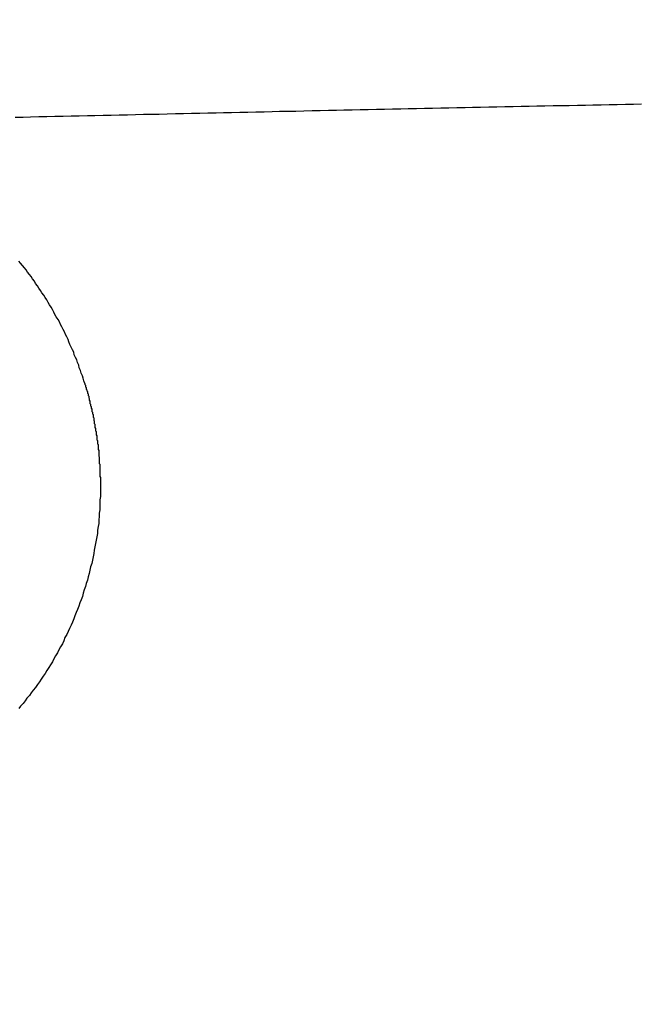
# Model space of a CAD drawing. Header units: millimetres. Extents: x 11979 to 23691, y 12825 to 41978.
# Tile 183 of 256: x 21765.178 to 21766.174, y 35649.205 to 35650.784. Entities that reach past the tile are written whole.
import ezdxf

# ---------------------------------------------------------------- set-up
doc = ezdxf.new("R2010")
doc.units = ezdxf.units.MM
doc.layers.add('-WYMIAR', color=8, linetype='Continuous')
doc.layers.add('PROJEKTOWANE', color=5, linetype='Continuous')
doc.styles.get("Standard").update_dxf_attribs({"font": 'arial.ttf'})
doc.dimstyles.new('CZA-KROPKA-50', dxfattribs={"dimtxt": 12, "dimasz": 1, "dimexe": 2, "dimexo": 25, "dimgap": 4, "dimtad": 1, "dimdec": 1, "dimrnd": 0.5, "dimzin": 9, "dimdsep": 46, "dimtxsty": 'Standard', "dimblk": 'CZA-KROPKA', "dimblk1": 'CZA-KROPKA', "dimblk2": 'CZA-KROPKA', "dimsah": 1, "dimcen": -20, "dimse1": 1, "dimse2": 1, "dimclrd": 8, "dimclre": 8, "dimclrt": 9, "dimadec": 0, "dimazin": 0, "dimtfac": 1, "dimtdec": 1, "dimtmove": 1, "dimatfit": 3, "dimldrblk": 'CZA-KROPKA', "dimfxl": 1, "dimtolj": 1, "dimtzin": 9, "dimarcsym": 0})

# ---------------------------------------------------------------- blocks, each defined once
blk = doc.blocks.new('CZA-KROPKA')
at = {"layer": '-WYMIAR', "linetype": 'ByBlock'}
for p, q in [((0, 10), (0, -10)), ((5, 0), (-5, 0))]:
    blk.add_line(p, q, dxfattribs=at)
at = {"layer": '-WYMIAR', "linetype": 'ByBlock', "const_width": 2.5}
blk.add_lwpolyline([(-1.25, 0, 1), (1.25, 0, 1)], format="xyb", close=True, dxfattribs=at)
blk = doc.blocks.new('*D1700')
at = {"layer": '-WYMIAR', "color": 8, "lineweight": -2}
blk.add_line((19668.7321, 35434.8428), (21847.7321, 35434.8428), dxfattribs=at)
at = {"layer": 'Defpoints', "color": 0}
for p in [(19667.7321, 35908.8428), (21848.7321, 35908.8428), (21848.7321, 35434.8428)]:
    blk.add_point(p, dxfattribs=at)
at = {"layer": '-WYMIAR', "color": 8, "lineweight": -2, "rotation": 180}
blk.add_blockref('CZA-KROPKA', (19667.7321, 35434.8428), dxfattribs=at)
at = {"layer": '-WYMIAR', "color": 8, "lineweight": -2}
blk.add_blockref('CZA-KROPKA', (21848.7321, 35434.8428), dxfattribs=at)
at = {"layer": '-WYMIAR', "color": 9, "insert": (20758.2321, 35444.9697), "char_height": 12, "attachment_point": 5, "bg_fill": 3, "box_fill_scale": 1.1, "bg_fill_color": 257, "bg_fill_transparency": 0}
blk.add_mtext('\\A1;2181', dxfattribs=at)
blk = doc.blocks.new('*D1708')
at = {"layer": '-WYMIAR', "color": 8, "lineweight": -2}
blk.add_line((21998.7321, 35585.8428), (21998.7321, 37005.8428), dxfattribs=at)
at = {"layer": 'Defpoints', "color": 0}
for p in [(20724.7321, 37006.8428), (21998.7321, 37006.8428), (21848.7321, 35584.8428)]:
    blk.add_point(p, dxfattribs=at)
at = {"layer": '-WYMIAR', "color": 8, "lineweight": -2}
for p, rotation in [((21998.7321, 37006.8428), 90), ((21998.7321, 35584.8428), 270)]:
    blk.add_blockref('CZA-KROPKA', p, dxfattribs=dict(at, rotation=rotation))
at = {"layer": '-WYMIAR', "color": 9, "insert": (21988.7075, 36295.8428), "char_height": 12, "attachment_point": 5, "rotation": 90, "bg_fill": 3, "box_fill_scale": 1.1, "bg_fill_color": 257, "bg_fill_transparency": 0}
blk.add_mtext('\\A1;1422', dxfattribs=at)
blk = doc.blocks.new('Pisuar NOVA PRO ze zintegrowanym ceramicznym sitkiem')
for points in [[(0.024243, -0.24193, 0), (0.024243, -0.241876, 0), (0.024243, -0.241822, 0), (0.024243, -0.241769, 0), (0.024253, -0.241715, 0), (0.024253, -0.241661, 0), (0.024253, -0.241607, 0), (0.024253, -0.241553, 0), (0.024263, -0.241499, 0), (0.024263, -0.241445, 0), (0.024273, -0.241391, 0), (0.024273, -0.241337, 0), (0.024283, -0.241284, 0), (0.024293, -0.24123, 0), (0.024293, -0.241176, 0), (0.024303, -0.241122, 0), (0.024313, -0.241068, 0), (0.024323, -0.241014, 0), (0.024333, -0.24096, 0), (0.024343, -0.240907, 0), (0.024353, -0.240853, 0), (0.024363, -0.240799, 0), (0.024373, -0.240746, 0), (0.024383, -0.240693, 0), (0.024403, -0.240639, 0), (0.024413, -0.240586, 0), (0.024423, -0.240533, 0), (0.024443, -0.24048, 0), (0.024453, -0.240427, 0), (0.024473, -0.240374, 0), (0.024483, -0.240322, 0), (0.024503, -0.240269, 0), (0.024523, -0.240217, 0), (0.024533, -0.240165, 0), (0.024553, -0.240113, 0), (0.024573, -0.240061, 0), (0.024593, -0.240009, 0), (0.024613, -0.239958, 0), (0.024633, -0.239906, 0), (0.024653, -0.239855, 0), (0.024673, -0.239804, 0), (0.024693, -0.239754, 0), (0.024713, -0.239703, 0), (0.024743, -0.239653, 0), (0.024763, -0.239603, 0), (0.024783, -0.239553, 0), (0.024813, -0.239504, 0), (0.024833, -0.239454, 0), (0.024853, -0.239405, 0), (0.024883, -0.239357, 0), (0.024913, -0.239308, 0), (0.024933, -0.23926, 0), (0.024963, -0.239212, 0), (0.024993, -0.239164, 0), (0.025013, -0.239117, 0), (0.025043, -0.23907, 0), (0.025073, -0.239023, 0), (0.025103, -0.238977, 0), (0.025133, -0.238931, 0), (0.025163, -0.238885, 0), (0.025193, -0.23884, 0), (0.025223, -0.238795, 0), (0.025253, -0.238751, 0), (0.025283, -0.238706, 0), (0.025323, -0.238662, 0), (0.025353, -0.238619, 0), (0.025383, -0.238576, 0), (0.025423, -0.238533, 0), (0.025453, -0.238491, 0), (0.025483, -0.238449, 0), (0.025523, -0.238408, 0), (0.025553, -0.238367, 0)], [(0.024493, -0.243577, 0), (0.024493, -0.243564, 0), (0.024483, -0.243552, 0), (0.024483, -0.243539, 0), (0.024483, -0.243527, 0), (0.024473, -0.243514, 0), (0.024473, -0.243501, 0), (0.024473, -0.243489, 0), (0.024463, -0.243476, 0), (0.024463, -0.243464, 0), (0.024453, -0.243451, 0), (0.024453, -0.243438, 0), (0.024453, -0.243426, 0), (0.024443, -0.243413, 0), (0.024443, -0.2434, 0), (0.024443, -0.243388, 0), (0.024433, -0.243375, 0), (0.024433, -0.243362, 0), (0.024433, -0.243349, 0), (0.024423, -0.243337, 0), (0.024423, -0.243324, 0), (0.024423, -0.243311, 0), (0.024413, -0.243298, 0), (0.024413, -0.243286, 0), (0.024413, -0.243273, 0), (0.024413, -0.24326, 0), (0.024403, -0.243247, 0), (0.024403, -0.243234, 0), (0.024403, -0.243222, 0), (0.024393, -0.243209, 0), (0.024393, -0.243196, 0), (0.024393, -0.243183, 0), (0.024383, -0.24317, 0), (0.024383, -0.243157, 0), (0.024383, -0.243145, 0), (0.024383, -0.243132, 0), (0.024373, -0.243119, 0), (0.024373, -0.243106, 0), (0.024373, -0.243093, 0), (0.024363, -0.24308, 0), (0.024363, -0.243067, 0), (0.024363, -0.243054, 0), (0.024363, -0.243041, 0), (0.024353, -0.243028, 0), (0.024353, -0.243016, 0), (0.024353, -0.243003, 0), (0.024353, -0.24299, 0), (0.024343, -0.242977, 0), (0.024343, -0.242964, 0), (0.024343, -0.242951, 0), (0.024343, -0.242938, 0), (0.024333, -0.242925, 0), (0.024333, -0.242912, 0), (0.024333, -0.242899, 0), (0.024333, -0.242886, 0), (0.024333, -0.242873, 0), (0.024323, -0.24286, 0), (0.024323, -0.242847, 0), (0.024323, -0.242834, 0), (0.024323, -0.242821, 0), (0.024313, -0.242808, 0), (0.024313, -0.242795, 0), (0.024313, -0.242782, 0), (0.024313, -0.242769, 0), (0.024313, -0.242756, 0), (0.024303, -0.242743, 0), (0.024303, -0.24273, 0), (0.024303, -0.242717, 0), (0.024303, -0.242704, 0), (0.024303, -0.242691, 0), (0.024303, -0.242677, 0), (0.024293, -0.242664, 0), (0.024293, -0.242651, 0), (0.024293, -0.242638, 0), (0.024293, -0.242625, 0), (0.024293, -0.242612, 0), (0.024283, -0.242599, 0), (0.024283, -0.242586, 0), (0.024283, -0.242573, 0), (0.024283, -0.24256, 0), (0.024283, -0.242547, 0), (0.024283, -0.242534, 0), (0.024283, -0.24252, 0), (0.024273, -0.242507, 0), (0.024273, -0.242494, 0), (0.024273, -0.242481, 0), (0.024273, -0.242468, 0), (0.024273, -0.242455, 0), (0.024273, -0.242442, 0), (0.024273, -0.242429, 0), (0.024273, -0.242416, 0), (0.024263, -0.242402, 0), (0.024263, -0.242389, 0), (0.024263, -0.242376, 0), (0.024263, -0.242363, 0), (0.024263, -0.24235, 0), (0.024263, -0.242337, 0), (0.024263, -0.242324, 0), (0.024263, -0.242311, 0), (0.024263, -0.242297, 0), (0.024253, -0.242284, 0), (0.024253, -0.242271, 0), (0.024253, -0.242258, 0), (0.024253, -0.242245, 0), (0.024253, -0.242232, 0), (0.024253, -0.242219, 0), (0.024253, -0.242205, 0), (0.024253, -0.242192, 0), (0.024253, -0.242179, 0), (0.024253, -0.242166, 0), (0.024253, -0.242153, 0), (0.024253, -0.24214, 0), (0.024253, -0.242127, 0), (0.024253, -0.242114, 0), (0.024253, -0.2421, 0), (0.024253, -0.242087, 0), (0.024243, -0.242074, 0), (0.024243, -0.242061, 0), (0.024243, -0.242048, 0), (0.024243, -0.242035, 0), (0.024243, -0.242022, 0), (0.024243, -0.242008, 0), (0.024243, -0.241995, 0), (0.024243, -0.241982, 0), (0.024243, -0.241969, 0), (0.024243, -0.241956, 0), (0.024243, -0.241943, 0), (0.024243, -0.24193, 0)], [(0.024493, -0.243578, 0), (0.024513, -0.24362, 0), (0.024523, -0.243663, 0), (0.024533, -0.243705, 0), (0.024553, -0.243747, 0), (0.024563, -0.243789, 0), (0.024583, -0.243831, 0), (0.024593, -0.243873, 0), (0.024613, -0.243915, 0), (0.024623, -0.243957, 0), (0.024643, -0.243998, 0), (0.024663, -0.24404, 0), (0.024673, -0.244081, 0), (0.024693, -0.244122, 0), (0.024713, -0.244164, 0), (0.024733, -0.244205, 0), (0.024753, -0.244246, 0), (0.024763, -0.244286, 0), (0.024783, -0.244327, 0), (0.024803, -0.244368, 0), (0.024823, -0.244408, 0), (0.024843, -0.244448, 0), (0.024863, -0.244488, 0), (0.024883, -0.244528, 0), (0.024903, -0.244568, 0), (0.024923, -0.244608, 0), (0.024953, -0.244647, 0), (0.024973, -0.244687, 0), (0.024993, -0.244726, 0), (0.025013, -0.244765, 0), (0.025033, -0.244804, 0), (0.025063, -0.244842, 0), (0.025083, -0.244881, 0), (0.025103, -0.244919, 0), (0.025133, -0.244957, 0), (0.025153, -0.244995, 0), (0.025183, -0.245033, 0), (0.025203, -0.245071, 0), (0.025233, -0.245108, 0), (0.025253, -0.245146, 0), (0.025283, -0.245183, 0), (0.025303, -0.24522, 0), (0.025333, -0.245256, 0), (0.025353, -0.245293, 0), (0.025383, -0.245329, 0), (0.025413, -0.245365, 0), (0.025433, -0.245401, 0), (0.025463, -0.245437, 0), (0.025493, -0.245472, 0), (0.025523, -0.245508, 0), (0.025553, -0.245543, 0)], [(0.025613, -0.247851, 0), (0.025483, -0.247853, 0), (0.025363, -0.247856, 0), (0.025233, -0.247859, 0), (0.025103, -0.247862, 0), (0.024973, -0.247865, 0), (0.024843, -0.247867, 0), (0.024713, -0.24787, 0), (0.024583, -0.247873, 0), (0.024453, -0.247876, 0), (0.024333, -0.247879, 0), (0.024203, -0.247882, 0), (0.024073, -0.247884, 0), (0.023943, -0.247887, 0), (0.023813, -0.24789, 0), (0.023683, -0.247893, 0), (0.023553, -0.247896, 0), (0.023423, -0.247899, 0), (0.023303, -0.247901, 0), (0.023173, -0.247904, 0), (0.023043, -0.247907, 0), (0.022913, -0.24791, 0), (0.022783, -0.247913, 0), (0.022653, -0.247916, 0), (0.022523, -0.247918, 0), (0.022393, -0.247921, 0), (0.022273, -0.247924, 0), (0.022143, -0.247927, 0), (0.022013, -0.24793, 0), (0.021883, -0.247933, 0), (0.021753, -0.247935, 0), (0.021623, -0.247938, 0), (0.021493, -0.247941, 0), (0.021373, -0.247944, 0), (0.021243, -0.247947, 0), (0.021113, -0.247949, 0), (0.020983, -0.247952, 0), (0.020853, -0.247955, 0), (0.020723, -0.247958, 0), (0.020593, -0.247961, 0), (0.020463, -0.247963, 0), (0.020343, -0.247966, 0), (0.020213, -0.247969, 0), (0.020083, -0.247972, 0), (0.019953, -0.247975, 0), (0.019823, -0.247977, 0), (0.019693, -0.24798, 0), (0.019563, -0.247983, 0), (0.019433, -0.247986, 0), (0.019313, -0.247988, 0), (0.019183, -0.247991, 0), (0.019053, -0.247994, 0), (0.018923, -0.247996, 0), (0.018793, -0.247999, 0), (0.018663, -0.248002, 0), (0.018533, -0.248004, 0), (0.018403, -0.248007, 0), (0.018283, -0.24801, 0), (0.018153, -0.248012, 0), (0.018023, -0.248015, 0), (0.017893, -0.248018, 0), (0.017763, -0.24802, 0), (0.017633, -0.248023, 0), (0.017503, -0.248025, 0), (0.017373, -0.248028, 0), (0.017253, -0.24803, 0), (0.017123, -0.248033, 0), (0.016993, -0.248035, 0), (0.016863, -0.248038, 0), (0.016733, -0.24804, 0), (0.016603, -0.248043, 0), (0.016473, -0.248045, 0), (0.016353, -0.248048, 0), (0.016223, -0.24805, 0), (0.016093, -0.248053, 0), (0.015963, -0.248055, 0), (0.015833, -0.248057, 0), (0.015703, -0.24806, 0), (0.015573, -0.248062, 0)]]:
    blk.add_polyline3d(points)

msp = doc.modelspace()

# ---------------------------------------------------------------- dimensions: what is measured, and where the dimension line sits
at = {"layer": '-WYMIAR'}
dim = msp.add_linear_dim(base=(21848.7321, 35434.8428), p1=(19667.7321, 35908.8428), p2=(21848.7321, 35908.8428), dimstyle='CZA-KROPKA-50', override={"dimfxl": 0, "dimfxlon": 1, "dimtfill": 1}, dxfattribs=at)
dim.commit()
dim.dimension.update_dxf_attribs({"geometry": '*D1700', "text_midpoint": (20758.2321, 35444.9697)})

# ---------------------------------------------------------------- next in the draw order: dimensions: what is measured, and where the dimension line sits
dim = msp.add_linear_dim(base=(21998.7321, 37006.8428), p1=(21848.7321, 35584.8428), p2=(20724.7321, 37006.8428), angle=90, dimstyle='CZA-KROPKA-50', override={"dimfxl": 0, "dimfxlon": 1, "dimtfill": 1}, dxfattribs=at)
dim.commit()
dim.dimension.update_dxf_attribs({"geometry": '*D1708', "text_midpoint": (21988.7075, 36295.8428)})

# ---------------------------------------------------------------- next in the draw order: block references
at = {"layer": 'PROJEKTOWANE', "xscale": 100, "yscale": 100, "zscale": 100, "rotation": 179.9999999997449}
msp.add_blockref('Pisuar NOVA PRO ze zintegrowanym ceramicznym sitkiem', (21767.7321, 35625.8428), dxfattribs=at)

doc.saveas('drawing.dxf')
